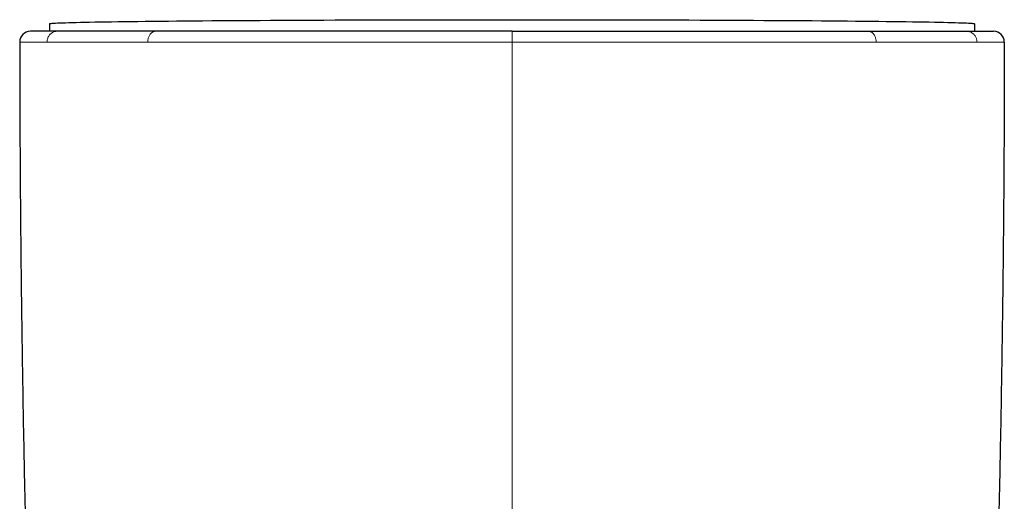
# Model space of a CAD drawing. Header units: millimetres. Extents: x 8 to 817, y 12 to 837.
# Tile 8 of 70: x 439 to 485, y 375 to 398. Entities that reach past the tile are written whole.
import ezdxf

# ---------------------------------------------------------------- set-up
doc = ezdxf.new("R2010")
doc.units = ezdxf.units.MM

msp = doc.modelspace()

# ---------------------------------------------------------------- linework, layer by layer
at = {"color": 7, "linetype": 'Continuous', "lineweight": 30}
for p, q in [((440.428, 397.321), (440.428, 396.967)), ((483.628, 397.321), (483.628, 396.967)), ((440.79, 396.967), (440.783, 396.967)), ((445.375, 396.967), (445.366, 396.967)), ((478.668, 396.967), (478.681, 396.967)), ((483.264, 396.967), (483.272, 396.967))]:
    msp.add_line(p, q, dxfattribs=at)
at = {"color": 252, "linetype": 'Continuous', "lineweight": 0}
for p, q in [((462.028, 396.466), (462.028, 396.967)), ((440.306, 396.466), (440.325, 396.466)), ((445.011, 396.466), (445.028, 396.466)), ((483.73, 396.466), (483.749, 396.466))]:
    msp.add_line(p, q, dxfattribs=at)
at = {"color": 7, "linetype": 'Continuous', "lineweight": 30, "flags": 128}
msp.add_lwpolyline([(440.428, 397.321), (440.435, 397.326), (440.457, 397.331), (440.494, 397.336), (440.546, 397.341), (440.613, 397.346), (440.694, 397.351), (440.789, 397.356), (440.9, 397.361), (441.025, 397.365), (441.164, 397.37), (441.317, 397.375), (441.485, 397.38), (441.667, 397.384), (441.862, 397.389), (442.072, 397.393), (442.295, 397.398), (442.532, 397.402), (442.782, 397.407), (443.045, 397.411), (443.322, 397.416), (443.611, 397.42), (443.912, 397.424), (444.227, 397.428), (444.553, 397.432), (444.891, 397.436), (445.241, 397.44), (445.603, 397.444), (445.976, 397.447), (446.36, 397.451), (446.754, 397.455), (447.159, 397.458), (447.575, 397.461), (448, 397.465), (448.434, 397.468), (448.879, 397.471), (449.332, 397.474), (449.793, 397.477), (450.264, 397.479), (450.742, 397.482), (451.228, 397.485), (451.721, 397.487), (452.222, 397.489), (452.729, 397.491), (453.242, 397.494), (453.762, 397.495), (454.287, 397.497), (454.818, 397.499), (455.353, 397.501), (455.893, 397.502), (456.437, 397.503), (456.985, 397.505), (457.537, 397.506), (458.091, 397.507), (458.649, 397.507), (459.208, 397.508), (459.77, 397.509), (460.333, 397.509), (460.897, 397.51), (461.462, 397.51), (462.028, 397.51), (462.593, 397.51), (463.158, 397.51), (463.722, 397.509), (464.286, 397.509), (464.847, 397.508), (465.407, 397.507), (465.964, 397.507), (466.519, 397.506), (467.07, 397.505), (467.618, 397.503), (468.162, 397.502), (468.703, 397.501), (469.238, 397.499), (469.769, 397.497), (470.294, 397.495), (470.813, 397.494), (471.327, 397.491), (471.834, 397.489), (472.334, 397.487), (472.828, 397.485), (473.314, 397.482), (473.792, 397.479), (474.262, 397.477), (474.724, 397.474), (475.177, 397.471), (475.621, 397.468), (476.056, 397.465), (476.481, 397.461), (476.896, 397.458), (477.301, 397.455), (477.696, 397.451), (478.08, 397.447), (478.453, 397.444), (478.814, 397.44), (479.164, 397.436), (479.503, 397.432), (479.829, 397.428), (480.143, 397.424), (480.445, 397.42), (480.734, 397.416), (481.01, 397.411), (481.273, 397.407), (481.524, 397.402), (481.76, 397.398), (481.984, 397.393), (482.193, 397.389), (482.389, 397.384), (482.571, 397.38), (482.738, 397.375), (482.892, 397.37), (483.031, 397.365), (483.156, 397.361), (483.266, 397.356), (483.362, 397.351), (483.443, 397.346), (483.509, 397.341), (483.561, 397.336), (483.598, 397.331), (483.62, 397.326), (483.628, 397.321)], dxfattribs=at)
at = {"color": 7, "linetype": 'Continuous', "lineweight": 30}
for centre, start, end in [((439.528, 396.467), 90, 180.0287), ((484.528, 396.467), 359.9713, 90)]:
    msp.add_arc(centre, 0.5, start, end, dxfattribs=at)
for points, knots in [([(440.783, 396.967), (440.729, 396.967), (440.62, 396.967), (440.472, 396.967), (440.334, 396.967), (440.207, 396.967), (440.104, 396.967), (440.022, 396.967), (439.956, 396.967), (439.895, 396.967), (439.84, 396.967), (439.791, 396.967), (439.739, 396.967), (439.688, 396.967), (439.638, 396.967), (439.598, 396.967), (439.567, 396.967), (439.544, 396.967), (439.53, 396.967), (439.529, 396.967), (439.528, 396.967)], [0, 0, 0, 0, 0.060504, 0.121566, 0.183218, 0.245489, 0.308409, 0.349972, 0.391833, 0.433999, 0.476479, 0.517525, 0.55685, 0.617685, 0.679316, 0.741761, 0.805036, 0.869157, 0.93414, 1, 1, 1, 1]), ([(442.606, 396.967), (442.524, 396.967), (442.36, 396.967), (442.128, 396.967), (441.904, 396.967), (441.691, 396.967), (441.489, 396.967), (441.299, 396.967), (441.119, 396.967), (440.948, 396.967), (440.843, 396.967), (440.79, 396.967)], [0, 0, 0, 0, 0.109228, 0.219003, 0.329392, 0.440461, 0.552278, 0.662887, 0.774338, 0.88669, 1, 1, 1, 1]), ([(445.366, 396.967), (445.248, 396.967), (445.013, 396.967), (444.671, 396.967), (444.339, 396.967), (444.017, 396.967), (443.708, 396.967), (443.412, 396.967), (443.131, 396.967), (442.861, 396.967), (442.691, 396.967), (442.606, 396.967)], [0, 0, 0, 0, 0.111429, 0.223164, 0.335289, 0.447884, 0.56072, 0.671057, 0.780999, 0.890621, 1, 1, 1, 1]), ([(452.963, 396.967), (452.784, 396.967), (452.426, 396.967), (451.898, 396.967), (451.378, 396.967), (450.866, 396.967), (450.363, 396.967), (449.868, 396.967), (449.381, 396.967), (448.956, 396.967), (448.592, 396.967), (448.286, 396.967), (447.985, 396.967), (447.688, 396.967), (447.397, 396.967), (447.111, 396.967), (446.795, 396.967), (446.452, 396.967), (446.083, 396.967), (445.723, 396.967), (445.491, 396.967), (445.375, 396.967)], [0, 0, 0, 0, 0.063288, 0.126285, 0.189027, 0.251547, 0.313882, 0.376066, 0.438137, 0.500129, 0.540996, 0.581671, 0.622166, 0.662491, 0.702658, 0.742678, 0.782562, 0.8372, 0.891632, 0.945888, 1, 1, 1, 1]), ([(462.028, 396.967), (461.856, 396.967), (461.511, 396.967), (460.993, 396.967), (460.475, 396.967), (459.956, 396.967), (459.439, 396.967), (458.924, 396.967), (458.412, 396.967), (457.9, 396.967), (457.438, 396.967), (457.029, 396.967), (456.671, 396.967), (456.314, 396.967), (455.957, 396.967), (455.602, 396.967), (455.247, 396.967), (454.849, 396.967), (454.408, 396.967), (453.924, 396.967), (453.442, 396.967), (453.123, 396.967), (452.963, 396.967)], [0, 0, 0, 0, 0.055288, 0.110691, 0.166246, 0.221986, 0.277947, 0.333156, 0.388643, 0.444439, 0.500574, 0.539971, 0.579429, 0.61896, 0.658573, 0.698278, 0.738086, 0.778005, 0.833095, 0.888442, 0.944068, 1, 1, 1, 1]), ([(462.028, 396.967), (462.2, 396.967), (462.545, 396.967), (463.063, 396.967), (463.581, 396.967), (464.099, 396.967), (464.541, 396.967), (464.908, 396.967), (465.199, 396.967), (465.49, 396.967), (465.782, 396.967), (466.073, 396.967), (466.365, 396.967), (466.726, 396.967), (467.157, 396.967), (467.655, 396.967), (468.152, 396.967), (468.648, 396.967), (469.14, 396.967), (469.627, 396.967), (470.11, 396.967), (470.592, 396.967), (471.074, 396.967), (471.553, 396.967), (472.029, 396.967), (472.497, 396.967), (472.959, 396.967), (473.348, 396.967), (473.666, 396.967), (473.917, 396.967), (474.165, 396.967), (474.412, 396.967), (474.656, 396.967), (474.898, 396.967), (475.205, 396.967), (475.572, 396.967), (475.997, 396.967), (476.412, 396.967), (476.817, 396.967), (477.21, 396.967), (477.591, 396.967), (477.96, 396.967), (478.32, 396.967), (478.552, 396.967), (478.668, 396.967)], [0, 0, 0, 0, 0.027742, 0.055519, 0.083348, 0.111246, 0.139231, 0.154981, 0.170767, 0.186591, 0.202456, 0.218365, 0.234322, 0.250329, 0.277857, 0.305468, 0.333176, 0.360995, 0.388938, 0.416516, 0.44424, 0.472122, 0.500175, 0.528544, 0.556794, 0.584938, 0.612988, 0.640957, 0.656623, 0.67227, 0.687899, 0.703514, 0.719116, 0.734708, 0.750292, 0.778842, 0.80721, 0.835411, 0.863459, 0.891371, 0.918666, 0.945859, 0.972965, 1, 1, 1, 1]), ([(478.681, 396.967), (478.797, 396.967), (479.029, 396.967), (479.365, 396.967), (479.691, 396.967), (480.008, 396.967), (480.279, 396.967), (480.509, 396.967), (480.701, 396.967), (480.888, 396.967), (481.071, 396.967), (481.25, 396.967), (481.452, 396.967), (481.675, 396.967), (481.914, 396.967), (482.142, 396.967), (482.359, 396.967), (482.564, 396.967), (482.756, 396.967), (482.937, 396.967), (483.107, 396.967), (483.212, 396.967), (483.264, 396.967)], [0, 0, 0, 0, 0.055067, 0.110258, 0.165614, 0.221176, 0.276984, 0.313679, 0.350508, 0.387483, 0.424613, 0.46191, 0.499384, 0.554995, 0.610645, 0.666367, 0.722194, 0.778161, 0.833295, 0.888626, 0.944184, 1, 1, 1, 1]), ([(483.272, 396.967), (483.326, 396.967), (483.435, 396.967), (483.584, 396.967), (483.722, 396.967), (483.849, 396.967), (483.952, 396.967), (484.034, 396.967), (484.1, 396.967), (484.161, 396.967), (484.216, 396.967), (484.265, 396.967), (484.317, 396.967), (484.368, 396.967), (484.417, 396.967), (484.458, 396.967), (484.489, 396.967), (484.511, 396.967), (484.525, 396.967), (484.527, 396.967), (484.528, 396.967)], [0, 0, 0, 0, 0.06057, 0.121685, 0.183374, 0.245669, 0.308598, 0.35016, 0.392013, 0.434165, 0.476624, 0.517624, 0.556882, 0.617636, 0.679212, 0.741627, 0.804897, 0.869039, 0.934069, 1, 1, 1, 1]), ([(439.028, 396.466), (439.03, 395.3), (439.033, 392.967), (439.054, 389.468), (439.086, 385.969), (439.131, 382.47), (439.187, 378.991), (439.256, 375.534), (439.335, 372.098), (439.426, 368.662), (439.496, 366.372), (439.532, 365.227)], [0, 0, 0, 0, 0.1119894, 0.223983, 0.3359802, 0.4479803, 0.5599826, 0.6699864, 0.779991, 0.8899957, 1, 1, 1, 1]), ([(485.028, 396.466), (485.026, 395.3), (485.022, 392.967), (485.002, 389.468), (484.969, 385.969), (484.925, 382.47), (484.868, 378.991), (484.8, 375.534), (484.72, 372.098), (484.63, 368.662), (484.559, 366.372), (484.524, 365.227)], [0, 0, 0, 0, 0.1119894, 0.223983, 0.3359802, 0.4479803, 0.5599826, 0.6699864, 0.779991, 0.8899957, 1, 1, 1, 1])]:
    msp.add_open_spline(points, degree=3, knots=knots, dxfattribs=at)
at = {"color": 252, "linetype": 'Continuous', "lineweight": 0}
for points, knots in [([(440.306, 396.466), (440.307, 396.489), (440.309, 396.535), (440.323, 396.605), (440.347, 396.674), (440.382, 396.74), (440.426, 396.801), (440.479, 396.854), (440.536, 396.896), (440.597, 396.929), (440.659, 396.951), (440.722, 396.964), (440.763, 396.966), (440.783, 396.967)], [0, 0, 0, 0, 0.08626, 0.176632, 0.270451, 0.366851, 0.464803, 0.563174, 0.655272, 0.745772, 0.833836, 0.91876, 1, 1, 1, 1]), ([(445.011, 396.466), (445.012, 396.489), (445.013, 396.535), (445.024, 396.605), (445.042, 396.674), (445.069, 396.74), (445.103, 396.801), (445.143, 396.854), (445.186, 396.896), (445.233, 396.929), (445.28, 396.951), (445.328, 396.964), (445.359, 396.966), (445.375, 396.967)], [0, 0, 0, 0, 0.086258, 0.176628, 0.270445, 0.366844, 0.464796, 0.563166, 0.655265, 0.745766, 0.833832, 0.918758, 1, 1, 1, 1]), ([(478.681, 396.967), (478.69, 396.966), (478.709, 396.966), (478.74, 396.961), (478.774, 396.951), (478.811, 396.934), (478.851, 396.91), (478.887, 396.878), (478.92, 396.842), (478.949, 396.803), (478.975, 396.758), (478.998, 396.707), (479.017, 396.651), (479.031, 396.591), (479.039, 396.529), (479.04, 396.487), (479.04, 396.466)], [0, 0, 0, 0, 0.04726, 0.101341, 0.162589, 0.231265, 0.30748, 0.391118, 0.458502, 0.529527, 0.603754, 0.680624, 0.759463, 0.839514, 0.919965, 1, 1, 1, 1]), ([(483.272, 396.967), (483.294, 396.966), (483.338, 396.964), (483.404, 396.949), (483.47, 396.924), (483.534, 396.887), (483.592, 396.84), (483.642, 396.786), (483.682, 396.725), (483.713, 396.662), (483.734, 396.597), (483.747, 396.531), (483.749, 396.488), (483.749, 396.466)], [0, 0, 0, 0, 0.086279, 0.176667, 0.270499, 0.366907, 0.464863, 0.563234, 0.655327, 0.745819, 0.83387, 0.918779, 1, 1, 1, 1]), ([(440.306, 396.466), (440.234, 396.466), (440.09, 396.466), (439.902, 396.466), (439.733, 396.466), (439.584, 396.466), (439.454, 396.466), (439.342, 396.466), (439.246, 396.466), (439.166, 396.466), (439.103, 396.466), (439.059, 396.466), (439.033, 396.466), (439.029, 396.466), (439.028, 396.466)], [0, 0, 0, 0, 0.0794555, 0.158984, 0.2386078, 0.3183415, 0.3981929, 0.4781632, 0.5582476, 0.6464585, 0.734772, 0.8231588, 0.9115824, 1, 1, 1, 1]), ([(442.199, 396.466), (442.112, 396.466), (441.938, 396.466), (441.693, 396.466), (441.46, 396.466), (441.239, 396.466), (441.031, 396.466), (440.837, 396.466), (440.655, 396.466), (440.483, 396.466), (440.378, 396.466), (440.325, 396.466)], [0, 0, 0, 0, 0.112672, 0.22506, 0.33722, 0.449204, 0.56106, 0.670833, 0.78056, 0.890273, 1, 1, 1, 1]), ([(445.011, 396.466), (444.887, 396.466), (444.641, 396.466), (444.287, 396.466), (443.947, 396.466), (443.619, 396.466), (443.307, 396.466), (443.01, 396.466), (442.727, 396.466), (442.456, 396.466), (442.284, 396.466), (442.199, 396.466)], [0, 0, 0, 0, 0.11475, 0.228687, 0.341818, 0.454218, 0.565964, 0.67515, 0.783842, 0.892106, 1, 1, 1, 1]), ([(452.768, 396.466), (452.491, 396.466), (451.94, 396.466), (451.132, 396.466), (450.341, 396.466), (449.571, 396.466), (448.822, 396.466), (448.109, 396.466), (447.433, 396.466), (446.794, 396.466), (446.179, 396.466), (445.588, 396.466), (445.214, 396.466), (445.028, 396.466)], [0, 0, 0, 0, 0.095843, 0.191375, 0.286528, 0.381229, 0.475404, 0.56898, 0.656597, 0.743561, 0.829816, 0.915311, 1, 1, 1, 1]), ([(462.028, 396.466), (461.85, 396.466), (461.494, 396.466), (460.96, 396.466), (460.427, 396.466), (459.895, 396.466), (459.367, 396.466), (458.843, 396.466), (458.325, 396.466), (457.808, 396.466), (457.29, 396.466), (456.772, 396.466), (456.254, 396.466), (455.739, 396.466), (455.227, 396.466), (454.723, 396.466), (454.225, 396.466), (453.734, 396.466), (453.248, 396.466), (452.928, 396.466), (452.768, 396.466)], [0, 0, 0, 0, 0.055924, 0.111861, 0.167817, 0.223794, 0.279793, 0.334814, 0.389855, 0.444913, 0.499983, 0.556063, 0.612144, 0.668218, 0.724277, 0.780311, 0.835311, 0.890267, 0.945167, 1, 1, 1, 1]), ([(462.028, 396.466), (462.206, 396.466), (462.563, 396.466), (463.097, 396.466), (463.63, 396.466), (464.162, 396.466), (464.689, 396.466), (465.211, 396.466), (465.727, 396.466), (466.242, 396.466), (466.757, 396.466), (467.273, 396.466), (467.789, 396.466), (468.302, 396.466), (468.812, 396.466), (469.315, 396.466), (469.812, 396.466), (470.301, 396.466), (470.787, 396.466), (471.108, 396.466), (471.268, 396.466)], [0, 0, 0, 0, 0.056197, 0.112327, 0.168402, 0.224435, 0.280437, 0.335417, 0.390383, 0.44534, 0.500294, 0.556247, 0.612204, 0.668165, 0.724132, 0.780103, 0.835079, 0.890056, 0.945031, 1, 1, 1, 1]), ([(462.028, 374.352), (462.028, 375.384), (462.028, 377.448), (462.028, 380.544), (462.028, 383.64), (462.028, 386.785), (462.028, 389.979), (462.028, 393.223), (462.028, 395.385), (462.028, 396.466)], [0, 0, 0, 0, 0.140008, 0.280014, 0.420018, 0.56002, 0.706685, 0.853345, 1, 1, 1, 1]), ([(471.268, 396.466), (471.51, 396.466), (471.993, 396.466), (472.705, 396.466), (473.406, 396.466), (474.094, 396.466), (474.769, 396.466), (475.43, 396.466), (476.075, 396.466), (476.704, 396.466), (477.317, 396.466), (477.911, 396.466), (478.488, 396.466), (478.856, 396.466), (479.04, 396.466)], [0, 0, 0, 0, 0.083426, 0.166822, 0.250186, 0.333516, 0.416815, 0.500089, 0.583346, 0.6666, 0.749868, 0.833172, 0.916539, 1, 1, 1, 1]), ([(479.04, 396.466), (479.161, 396.466), (479.403, 396.466), (479.751, 396.466), (480.09, 396.466), (480.418, 396.466), (480.733, 396.466), (481.035, 396.466), (481.324, 396.466), (481.6, 396.466), (481.866, 396.466), (482.121, 396.466), (482.365, 396.466), (482.597, 396.466), (482.817, 396.466), (483.023, 396.466), (483.217, 396.466), (483.399, 396.466), (483.571, 396.466), (483.677, 396.466), (483.73, 396.466)], [0, 0, 0, 0, 0.0559825, 0.112088, 0.168285, 0.2245405, 0.2808204, 0.3360853, 0.3913063, 0.4464491, 0.5014796, 0.557371, 0.6131517, 0.6688669, 0.7245593, 0.7802695, 0.835039, 0.8898965, 0.9448736, 1, 1, 1, 1]), ([(483.749, 396.466), (483.823, 396.466), (483.969, 396.466), (484.16, 396.466), (484.331, 396.466), (484.481, 396.466), (484.611, 396.466), (484.721, 396.466), (484.816, 396.466), (484.895, 396.466), (484.956, 396.466), (484.998, 396.466), (485.023, 396.466), (485.026, 396.466), (485.028, 396.466)], [0, 0, 0, 0, 0.080949, 0.161507, 0.241757, 0.321771, 0.401616, 0.481352, 0.56103, 0.648666, 0.736342, 0.8241, 0.911977, 1, 1, 1, 1])]:
    msp.add_open_spline(points, degree=3, knots=knots, dxfattribs=at)

doc.saveas('drawing.dxf')
